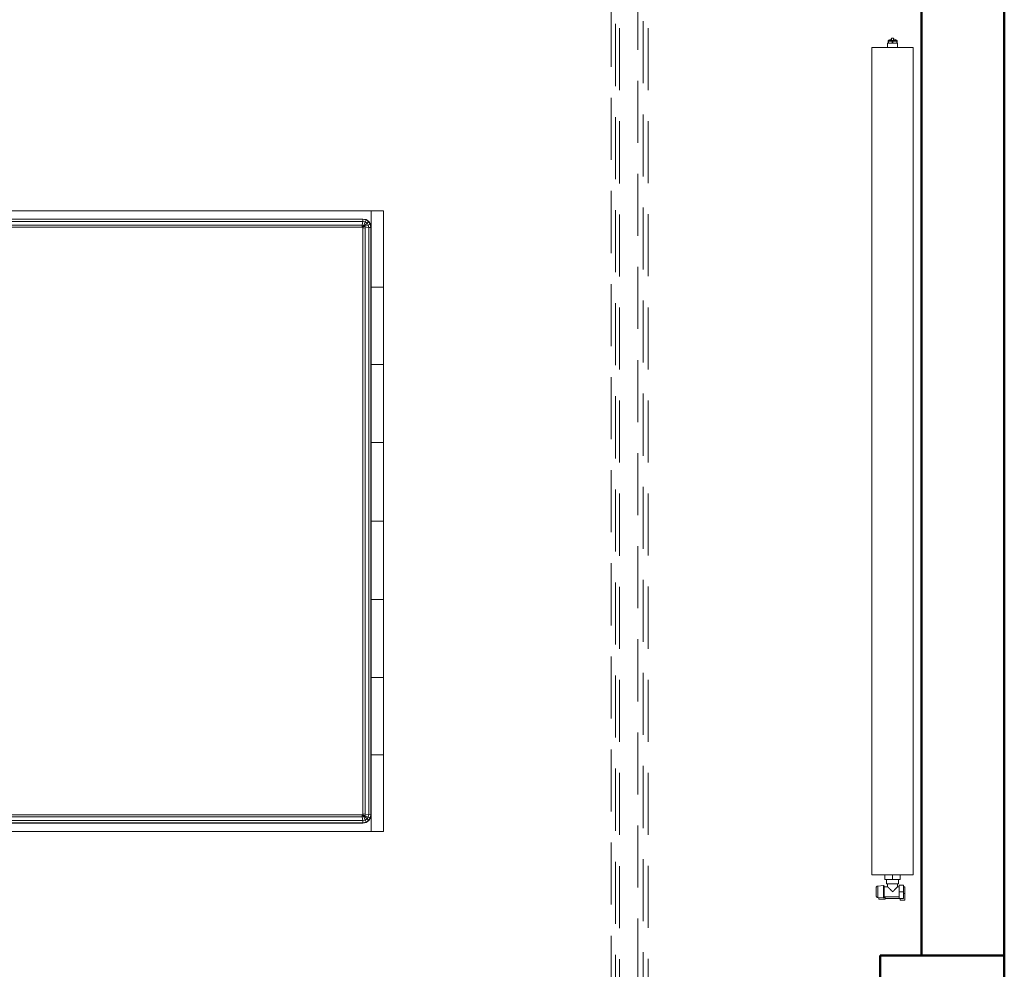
# Model space of a CAD drawing. Header units: millimetres. Extents: x -121 to 87583, y 4737 to 43333.
# Tile 71 of 86: x 47857 to 50236, y 38642 to 40938. Entities that reach past the tile are written whole.
import ezdxf

# ---------------------------------------------------------------- set-up
doc = ezdxf.new("R2010")
doc.units = ezdxf.units.MM
doc.linetypes.add('ADSK_Скрыто', pattern=[300, 150, -150])
doc.linetypes.add('ADSK_Штриховая_ш3 п1_5', pattern=[225, 150, -75])
for name, color, linetype, lineweight in [('A-COLS-____-MCUT', 52, 'Continuous', 50), ('A-COLS-____-OTLN', 52, 'Continuous', 20), ('A-DETL-____-HDLN', 90, 'ADSK_Скрыто', 9), ('A-DETL-____-MBND', 5, 'ADSK_Штриховая_ш3 п1_5', 20), ('A-WALL-____-MCUT', 113, 'Continuous', 50), ('A-WALL-____-OTLN', 113, 'Continuous', 20), ('I-FURN-____-OTLN', 30, 'Continuous', 20), ('M-EQPM-____-OTLN', 50, 'Continuous', 20)]:
    doc.layers.add(name, color=color, linetype=linetype, lineweight=lineweight)

# ---------------------------------------------------------------- blocks, each defined once
blk = doc.blocks.new('Прямая форма - 83 new-608820-В_Этаж 01_Водопровод')
at = {"layer": 'I-FURN-____-OTLN', "color": 9}
for p, q in [((750, -300), (750, 0)), ((-750, -300), (-750, 0)), ((-565.4, 0), (-565.4, -30)), ((-565.4, 0), (-565.4, -30)), ((-378.3, 0), (-378.3, -30)), ((-378.3, 0), (-378.3, -30)), ((-189.6, 0), (-189.6, -30)), ((-189.6, 0), (-189.6, -30)), ((0, 0), (0, -30)), ((0, 0), (0, -30)), ((189.6, 0), (189.6, -30)), ((189.6, 0), (189.6, -30)), ((378.3, 0), (378.3, -30)), ((378.3, 0), (378.3, -30)), ((565.4, 0), (565.4, -30)), ((565.4, 0), (565.4, -30)), ((1050, -300), (1050, 0)), ((-565.4, -30), (-750, -30)), ((-750, -30), (-565.4, -30)), ((-730, -50), (-728.5, -42.3)), ((-729.3, -50.1), (-727.8, -42.6)), ((-728.5, -42.3), (-724.1, -35.9)), ((-727.8, -42.6), (-728.5, -42.3)), ((-727.8, -42.6), (-723.7, -36.3)), ((-723, -44.6), (-727.8, -42.6)), ((-724.1, -35.9), (-717.7, -31.5)), ((-723.7, -36.3), (-724.1, -35.9)), ((-724.1, -50.6), (-723, -44.6)), ((-723.7, -36.3), (-717.4, -32.2)), ((-719.9, -40.1), (-723.7, -36.3)), ((-723, -44.6), (-719.9, -40.1)), ((-714.5, -48.1), (-723, -44.6)), ((-719.9, -40.1), (-715.4, -37)), ((-713.5, -46.5), (-719.9, -40.1)), ((-717.7, -31.5), (-710, -30)), ((-717.4, -32.2), (-717.7, -31.5)), ((-717.4, -32.2), (-709.9, -30.7)), ((-715.4, -37), (-717.4, -32.2)), ((-715.4, -37), (-709.4, -35.9)), ((-711.9, -45.5), (-715.4, -37)), ((-714.5, -48.1), (-713.5, -46.5)), ((-713.5, -46.5), (-711.9, -45.5)), ((-710, -50), (-713.5, -46.5)), ((-711.9, -45.5), (-708.5, -44.8)), ((-710, -50), (-711.9, -45.5)), ((-709.9, -30.7), (-710, -30)), ((-709.9, -30.7), (709.9, -30.7)), ((-709.4, -35.9), (-709.9, -30.7)), ((-709.4, -35.9), (709.4, -35.9)), ((-708.5, -44.8), (-709.4, -35.9)), ((-708.5, -44.8), (708.5, -44.8)), ((-708, -50), (-708.5, -44.8)), ((-378.3, -30), (-565.4, -30)), ((-565.4, -30), (-378.3, -30)), ((-189.6, -30), (-378.3, -30)), ((-378.3, -30), (-189.6, -30)), ((0, -30), (-189.6, -30)), ((-189.6, -30), (0, -30)), ((189.6, -30), (0, -30)), ((0, -30), (189.6, -30)), ((378.3, -30), (189.6, -30)), ((189.6, -30), (378.3, -30)), ((378.3, -30), (565.4, -30)), ((378.3, -30), (565.4, -30)), ((565.4, -30), (750, -30)), ((565.4, -30), (750, -30)), ((708, -50), (708.5, -44.8)), ((708.5, -44.8), (709.4, -35.9)), ((708.5, -44.8), (711.9, -45.5)), ((709.4, -35.9), (709.9, -30.7)), ((709.4, -35.9), (715.4, -37)), ((709.9, -30.7), (710, -30)), ((709.9, -30.7), (717.4, -32.2)), ((710, -30), (717.7, -31.5)), ((710, -50), (711.9, -45.5)), ((710, -50), (713.5, -46.5)), ((711.9, -45.5), (715.4, -37)), ((711.9, -45.5), (713.5, -46.5)), ((713.5, -46.5), (719.9, -40.1)), ((713.5, -46.5), (714.5, -48.1)), ((714.5, -48.1), (723, -44.6)), ((715.4, -37), (717.4, -32.2)), ((715.4, -37), (719.9, -40.1)), ((717.4, -32.2), (717.7, -31.5)), ((717.4, -32.2), (723.7, -36.3)), ((717.7, -31.5), (724.1, -35.9)), ((719.9, -40.1), (723.7, -36.3)), ((719.9, -40.1), (723, -44.6)), ((723, -44.6), (727.8, -42.6)), ((723, -44.6), (724.1, -50.6)), ((723.7, -36.3), (724.1, -35.9)), ((723.7, -36.3), (727.8, -42.6)), ((724.1, -35.9), (728.5, -42.3)), ((727.8, -42.6), (728.5, -42.3)), ((727.8, -42.6), (729.3, -50.1)), ((728.5, -42.3), (730, -50)), ((-730, -1950), (-730, -50)), ((-729.3, -50.1), (-730, -50)), ((-729.3, -1949.9), (-729.3, -50.1)), ((-724.1, -50.6), (-729.3, -50.1)), ((-724.1, -1949.4), (-724.1, -50.6)), ((-715.2, -51.5), (-724.1, -50.6)), ((-715.2, -51.5), (-714.5, -48.1)), ((-715.2, -1948.5), (-715.2, -51.5)), ((-710, -52), (-715.2, -51.5)), ((-710, -50), (-714.5, -48.1)), ((-709.7, -50.3), (-710, -50)), ((-710, -52), (-709.7, -50.3)), ((-710, -1948), (-710, -52)), ((-709.7, -50.3), (-708, -50)), ((-708, -50), (708, -50)), ((708, -50), (709.7, -50.3)), ((709.7, -50.3), (710, -50)), ((709.7, -50.3), (710, -52)), ((710, -50), (714.5, -48.1)), ((710, -52), (715.2, -51.5)), ((710, -52), (710, -1948)), ((714.5, -48.1), (715.2, -51.5)), ((715.2, -51.5), (724.1, -50.6)), ((715.2, -51.5), (715.2, -1948.5)), ((724.1, -50.6), (729.3, -50.1)), ((724.1, -50.6), (724.1, -1949.4)), ((729.3, -50.1), (730, -50)), ((729.3, -50.1), (729.3, -1949.9)), ((730, -50), (730, -1950)), ((-1050, -300), (-1050, -200)), ((-750, -300), (-1050, -300)), ((-912, -315), (-912, -300)), ((-910.4, -315), (-910.4, -300)), ((-906, -315), (-906, -300)), ((-900, -315), (-900, -300)), ((-894, -315), (-894, -300)), ((-889.6, -315), (-889.6, -300)), ((-888, -315), (-888, -300)), ((-750, -1970), (-750, -300)), ((1050, -300), (750, -300)), ((750, -300), (750, -1970)), ((888, -315), (888, -300)), ((889.6, -315), (889.6, -300)), ((894, -315), (894, -300)), ((900, -315), (900, -300)), ((906, -315), (906, -300)), ((910.4, -315), (910.4, -300)), ((912, -315), (912, -300)), ((-912, -315), (-910.4, -315)), ((-910.4, -315), (-906, -315)), ((-906, -315), (-900, -315)), ((-900, -315), (-894, -315)), ((-894, -315), (-889.6, -315)), ((-889.6, -315), (-888, -315)), ((888, -315), (889.6, -315)), ((889.6, -315), (894, -315)), ((894, -315), (900, -315)), ((900, -315), (906, -315)), ((906, -315), (910.4, -315)), ((910.4, -315), (912, -315)), ((-730, -1950), (-729.3, -1949.9)), ((-728.5, -1957.7), (-730, -1950)), ((-729.3, -1949.9), (-724.1, -1949.4)), ((-727.8, -1957.4), (-729.3, -1949.9)), ((-724.1, -1949.4), (-715.2, -1948.5)), ((-723, -1955.4), (-724.1, -1949.4)), ((-715.2, -1948.5), (-710, -1948)), ((-714.5, -1951.9), (-715.2, -1948.5)), ((-710, -1950), (-714.5, -1951.9)), ((-710, -1950), (-713.5, -1953.5)), ((-710, -1950), (-711.9, -1954.5)), ((-709.7, -1949.7), (-710, -1948)), ((-709.7, -1949.7), (-710, -1950)), ((-708, -1950), (-709.7, -1949.7)), ((-708, -1950), (-708.5, -1955.2)), ((708, -1950), (-708, -1950)), ((709.7, -1949.7), (708, -1950)), ((708, -1950), (708.5, -1955.2)), ((710, -1948), (709.7, -1949.7)), ((709.7, -1949.7), (710, -1950)), ((710, -1948), (715.2, -1948.5)), ((710, -1950), (714.5, -1951.9)), ((710, -1950), (713.5, -1953.5)), ((710, -1950), (711.9, -1954.5)), ((715.2, -1948.5), (714.5, -1951.9)), ((715.2, -1948.5), (724.1, -1949.4)), ((724.1, -1949.4), (723, -1955.4)), ((724.1, -1949.4), (729.3, -1949.9)), ((729.3, -1949.9), (727.8, -1957.4)), ((730, -1950), (728.5, -1957.7)), ((729.3, -1949.9), (730, -1950)), ((-750, -1970), (-565.4, -1970)), ((-750, -1970), (-750, -2000)), ((-750, -1970), (-750, -2000)), ((-750, -1970), (-565.4, -1970)), ((-727.8, -1957.4), (-728.5, -1957.7)), ((-724.1, -1964.1), (-728.5, -1957.7)), ((-723, -1955.4), (-727.8, -1957.4)), ((-723.7, -1963.7), (-727.8, -1957.4)), ((-723.7, -1963.7), (-724.1, -1964.1)), ((-717.7, -1968.5), (-724.1, -1964.1)), ((-719.9, -1959.9), (-723.7, -1963.7)), ((-717.4, -1967.8), (-723.7, -1963.7)), ((-714.5, -1951.9), (-723, -1955.4)), ((-719.9, -1959.9), (-723, -1955.4)), ((-713.5, -1953.5), (-719.9, -1959.9)), ((-715.4, -1963), (-719.9, -1959.9)), ((-717.4, -1967.8), (-717.7, -1968.5)), ((-710, -1970), (-717.7, -1968.5)), ((-715.4, -1963), (-717.4, -1967.8)), ((-709.9, -1969.3), (-717.4, -1967.8)), ((-711.9, -1954.5), (-715.4, -1963)), ((-709.4, -1964.1), (-715.4, -1963)), ((-713.5, -1953.5), (-714.5, -1951.9)), ((-711.9, -1954.5), (-713.5, -1953.5)), ((-708.5, -1955.2), (-711.9, -1954.5)), ((-709.9, -1969.3), (-710, -1970)), ((-709.4, -1964.1), (-709.9, -1969.3)), ((709.9, -1969.3), (-709.9, -1969.3)), ((-708.5, -1955.2), (-709.4, -1964.1)), ((709.4, -1964.1), (-709.4, -1964.1)), ((708.5, -1955.2), (-708.5, -1955.2)), ((-565.4, -1970), (-378.3, -1970)), ((-565.4, -1970), (-565.4, -2000)), ((-565.4, -1970), (-565.4, -2000)), ((-565.4, -1970), (-378.3, -1970)), ((-378.3, -1970), (-189.6, -1970)), ((-378.3, -1970), (-378.3, -2000)), ((-378.3, -1970), (-378.3, -2000)), ((-378.3, -1970), (-189.6, -1970)), ((-189.6, -1970), (0, -1970)), ((-189.6, -1970), (-189.6, -2000)), ((-189.6, -1970), (-189.6, -2000)), ((-189.6, -1970), (0, -1970)), ((0, -1970), (189.6, -1970)), ((0, -1970), (0, -2000)), ((0, -1970), (0, -2000)), ((0, -1970), (189.6, -1970)), ((189.6, -1970), (378.3, -1970)), ((189.6, -1970), (189.6, -2000)), ((189.6, -1970), (189.6, -2000)), ((189.6, -1970), (378.3, -1970)), ((378.3, -1970), (565.4, -1970)), ((378.3, -1970), (378.3, -2000)), ((378.3, -1970), (378.3, -2000)), ((378.3, -1970), (565.4, -1970)), ((565.4, -1970), (750, -1970)), ((565.4, -1970), (565.4, -2000)), ((565.4, -1970), (565.4, -2000)), ((565.4, -1970), (750, -1970)), ((711.9, -1954.5), (708.5, -1955.2)), ((708.5, -1955.2), (709.4, -1964.1)), ((715.4, -1963), (709.4, -1964.1)), ((709.4, -1964.1), (709.9, -1969.3)), ((717.4, -1967.8), (709.9, -1969.3)), ((709.9, -1969.3), (710, -1970)), ((717.7, -1968.5), (710, -1970)), ((713.5, -1953.5), (711.9, -1954.5)), ((711.9, -1954.5), (715.4, -1963)), ((714.5, -1951.9), (713.5, -1953.5)), ((713.5, -1953.5), (719.9, -1959.9)), ((714.5, -1951.9), (723, -1955.4)), ((719.9, -1959.9), (715.4, -1963)), ((715.4, -1963), (717.4, -1967.8)), ((723.7, -1963.7), (717.4, -1967.8)), ((717.4, -1967.8), (717.7, -1968.5)), ((724.1, -1964.1), (717.7, -1968.5)), ((723, -1955.4), (719.9, -1959.9)), ((719.9, -1959.9), (723.7, -1963.7)), ((723, -1955.4), (727.8, -1957.4)), ((727.8, -1957.4), (723.7, -1963.7)), ((723.7, -1963.7), (724.1, -1964.1)), ((728.5, -1957.7), (724.1, -1964.1)), ((727.8, -1957.4), (728.5, -1957.7)), ((750, -1970), (750, -2000)), ((750, -1970), (750, -2000)), ((-565.4, -2000), (-750, -2000)), ((-750, -2000), (-565.4, -2000)), ((-378.3, -2000), (-565.4, -2000)), ((-565.4, -2000), (-378.3, -2000)), ((-189.6, -2000), (-378.3, -2000)), ((-378.3, -2000), (-189.6, -2000)), ((0, -2000), (-189.6, -2000)), ((-189.6, -2000), (0, -2000)), ((189.6, -2000), (0, -2000)), ((0, -2000), (189.6, -2000)), ((378.3, -2000), (189.6, -2000)), ((189.6, -2000), (378.3, -2000)), ((378.3, -2000), (565.4, -2000)), ((378.3, -2000), (565.4, -2000)), ((565.4, -2000), (750, -2000)), ((565.4, -2000), (750, -2000))]:
    blk.add_line(p, q, dxfattribs=at)
blk = doc.blocks.new('Прямая форма - FU - 050-608821-В_Этаж 01_Водопровод')
blk.add_blockref('Прямая форма - 83 new-608820-В_Этаж 01_Водопровод', (0, 0))
blk = doc.blocks.new('Прямая форма - 83 new-608836-В_Этаж 01_Водопровод')
at = {"layer": 'A-COLS-____-MCUT', "color": 253}
for p, q in [((150, 150), (-150, 150)), ((-150, 150), (-150, -150)), ((150, -150), (150, 150)), ((-150, -150), (150, -150))]:
    blk.add_line(p, q, dxfattribs=at)
blk = doc.blocks.new('Прямая форма - CRE - 002-608837-В_Этаж 01_Водопровод')
blk.add_blockref('Прямая форма - 83 new-608836-В_Этаж 01_Водопровод', (0, 0))
blk = doc.blocks.new('Прямая форма - 83 new-608943-В_Этаж 01_Водопровод')
at = {"layer": 'A-WALL-____-MCUT', "color": 253}
for p, q in [((3800, 0), (0, 0)), ((3800, -200), (3800, 0)), ((0, -200), (3800, -200))]:
    blk.add_line(p, q, dxfattribs=at)
blk = doc.blocks.new('Прямая форма - SW - 006-608944-В_Этаж 01_Водопровод')
blk.add_blockref('Прямая форма - 83 new-608943-В_Этаж 01_Водопровод', (0, 0))
blk = doc.blocks.new('83 new_ifc_RVT-1-В_Этаж 01_Водопровод')
at = {"layer": 'A-COLS-____-OTLN', "color": 9, "lineweight": 20}
blk.add_blockref('Прямая форма - CRE - 002-608837-В_Этаж 01_Водопровод', (30060.3, 38525.8), dxfattribs=at)
at = {"layer": 'A-WALL-____-OTLN', "color": 9, "lineweight": 20, "rotation": 270}
blk.add_blockref('Прямая форма - SW - 006-608944-В_Этаж 01_Водопровод', (30210.3, 42475.8), dxfattribs=at)
at = {"layer": 'I-FURN-____-OTLN', "color": 9, "lineweight": 20, "rotation": 90}
blk.add_blockref('Прямая форма - FU - 050-608821-В_Этаж 01_Водопровод', (26710.3, 39725.8), dxfattribs=at)
blk = doc.blocks.new('ADSK_Радиатор универсальный_Боковое подключение_Клапаны - Радиатор 600х2000-1669065-В_Этаж 01_Водопровод')
at = {"layer": 'A-DETL-____-HDLN', "flags": 128}
for points in [[(-1050, 20), (-1050, 20), (-1050, 20), (-1049.9, 20), (-1049.9, 20), (-1049.8, 20), (-1049.7, 20)], [(-1049.7, 20), (-1049.8, 20), (-1049.9, 20), (-1049.9, 20), (-1050, 20), (-1050, 20), (-1050, 20), (-1050, 20)], [(-1032, 20), (-1032, 20), (-1032, 20), (-1032.1, 20), (-1032.1, 20), (-1032.2, 20), (-1032.3, 20)], [(-1032.2, 20), (-1032.1, 20), (-1032.1, 20), (-1032, 20), (-1032, 20), (-1032, 20), (-1032, 20)], [(-1053.8, 0), (-1053.9, 0), (-1053.9, 0), (-1054, 0), (-1054, 0), (-1054, 0)], [(-1054, 0), (-1054, 0), (-1054, 0), (-1053.9, 0), (-1053.8, 0), (-1053.7, 0)], [(-1028, 0), (-1028, 0), (-1028, 0), (-1028.1, 0), (-1028.2, 0)], [(-1028.2, 0), (-1028.1, 0), (-1028.1, 0), (-1028, 0), (-1028, 0), (-1028, 0)]]:
    blk.add_lwpolyline(points, dxfattribs=at)
at = {"layer": 'M-EQPM-____-OTLN'}
for p, q in [((1000, 30), (-1000, 30)), ((-1000, 30), (-1000, -70)), ((-1000, 30), (-1000, -70)), ((1000, 30), (-1000, 30)), ((1000, -70), (1000, 30)), ((1000, -70), (1000, 30)), ((-1058.5, 13), (-1058.5, -2)), ((-1055.2, 13), (-1058.5, 13)), ((-1054.9, 15.8), (-1056, 2.3)), ((-1026, 2.3), (-1056, 2.3)), ((-1027.1, 15.8), (-1054.9, 15.8)), ((-1026, 2.3), (-1027.1, 15.8)), ((-1058.5, -2), (-1053, -2)), ((-1057, -2), (-1057, -36)), ((-1053, 0), (-1053, -36)), ((-1029, 0), (-1053, 0)), ((-1029, -8), (-1029, 0)), ((-1022, -8), (-1029, -8)), ((-1011, -5.5), (-1022, -5.5)), ((-1022, -5.5), (-1022, -34.5)), ((-1011, -20), (-1011, -1.5)), ((-1011, -1.5), (-1000, -1.5)), ((-1011, -38.5), (-1011, -20)), ((-1011, -20), (-1000, -20)), ((1010, -8), (1000, -8)), ((1010, -9.1), (1010, -8)), ((1010, -9.2), (1010, -10.1)), ((1010, -9.2), (1015, -9.2)), ((1015, -10.1), (1010, -10.1)), ((1010, -18.9), (1010, -10.2)), ((1010, -19.1), (1010, -20.9)), ((1010, -19.1), (1015, -19.1)), ((1015, -20.9), (1010, -20.9)), ((1010, -29.8), (1010, -21.1)), ((1017, -9.2), (1015, -9.2)), ((1015, -10.1), (1015, -9.2)), ((1015, -10.1), (1015, -19.1)), ((1015, -20.9), (1015, -19.1)), ((1015, -20.9), (1015, -29.9)), ((1017, -30.8), (1017, -9.2)), ((1017, -9.5), (1017, -9.2)), ((1022, -17.5), (1017, -17.5)), ((1022, -22.5), (1017, -22.5)), ((1022, -22.5), (1022, -17.5)), ((-1061, -38), (-1057, -38)), ((-1061, -50), (-1061, -38)), ((-1057, -36), (-1041, -36)), ((-1057, -46), (-1057, -36)), ((-1041, -46), (-1057, -46)), ((-1045, -46), (-1045, -50)), ((-1041, -36), (-1025, -36)), ((-1041, -36), (-1041, -46)), ((-1025, -46), (-1041, -46)), ((-1029, -36), (-1029, -32)), ((-1029, -32), (-1022, -32)), ((-1029, -50), (-1029, -46)), ((-1025, -46), (-1025, -36)), ((-1022, -34.5), (-1011, -34.5)), ((-1011, -38.5), (-1000, -38.5)), ((1000, -32), (1010, -32)), ((1010, -29.9), (1010, -30.8)), ((1010, -29.9), (1015, -29.9)), ((1015, -30.8), (1010, -30.8)), ((1010, -32), (1010, -30.9)), ((1015, -30.8), (1015, -29.9)), ((1015, -30.8), (1017, -30.8)), ((1017, -30.8), (1017, -30.5)), ((-1045, -50), (-1061, -50)), ((-1029, -50), (-1045, -50)), ((-1000, -70), (1000, -70)), ((-1000, -70), (1000, -70))]:
    blk.add_line(p, q, dxfattribs=at)
at = {"layer": 'M-EQPM-____-OTLN', "flags": 128}
for points in [[(-1054, 0), (-1054.1, 0), (-1054.2, 0), (-1054.2, 0), (-1054.3, 0), (-1054.4, 0), (-1054.5, 0.1), (-1054.6, 0.1), (-1054.6, 0.1), (-1054.7, 0.1), (-1054.8, 0.2), (-1054.9, 0.2), (-1054.9, 0.2), (-1055, 0.3), (-1055.1, 0.3), (-1055.1, 0.3), (-1055.2, 0.4), (-1055.3, 0.4), (-1055.3, 0.5), (-1055.4, 0.6), (-1055.4, 0.6), (-1055.5, 0.7), (-1055.5, 0.7), (-1055.6, 0.8), (-1055.6, 0.9), (-1055.7, 0.9), (-1055.7, 1), (-1055.8, 1.1), (-1055.8, 1.1), (-1055.8, 1.2), (-1055.9, 1.3), (-1055.9, 1.4), (-1055.9, 1.4), (-1055.9, 1.5), (-1056, 1.6), (-1056, 1.7), (-1056, 1.7), (-1056, 1.8), (-1056, 1.9), (-1056, 2), (-1056, 2.1), (-1056, 2.1), (-1056, 2.2), (-1056, 2.3), (-1056, 2.3)], [(-1054.9, 15.8), (-1054.9, 16), (-1054.8, 16.2), (-1054.8, 16.4), (-1054.7, 16.6), (-1054.7, 16.8), (-1054.6, 17), (-1054.5, 17.2), (-1054.4, 17.4), (-1054.3, 17.5), (-1054.2, 17.7), (-1054.1, 17.9), (-1054, 18), (-1053.9, 18.2), (-1053.7, 18.3), (-1053.6, 18.5), (-1053.4, 18.6), (-1053.3, 18.8), (-1053.1, 18.9), (-1053, 19), (-1052.8, 19.1), (-1052.7, 19.2), (-1052.5, 19.3), (-1052.3, 19.4), (-1052.1, 19.5), (-1051.9, 19.6), (-1051.8, 19.7), (-1051.6, 19.7), (-1051.4, 19.8), (-1051.2, 19.9), (-1051, 19.9), (-1050.8, 19.9), (-1050.6, 20), (-1050.4, 20), (-1050.2, 20), (-1050, 20)], [(-1050, 20), (-1050, 20), (-1050, 20), (-1049.9, 20), (-1049.9, 20), (-1049.8, 20), (-1049.7, 20), (-1049.6, 20), (-1049.5, 20), (-1049.4, 20), (-1049.3, 20), (-1049.1, 20), (-1049, 20), (-1048.8, 20), (-1048.6, 20), (-1048.4, 20), (-1048.2, 20), (-1048, 20), (-1047.8, 20), (-1047.5, 20), (-1047.3, 20), (-1047, 20), (-1046.7, 20), (-1046.5, 20), (-1046.2, 20)], [(-1032, 20), (-1032, 20), (-1032, 20), (-1032.1, 20), (-1032.1, 20), (-1032.2, 20), (-1032.3, 20), (-1032.4, 20), (-1032.5, 20), (-1032.6, 20), (-1032.7, 20), (-1032.9, 20), (-1033, 20), (-1033.2, 20), (-1033.4, 20), (-1033.6, 20), (-1033.8, 20), (-1034, 20), (-1034.2, 20), (-1034.5, 20), (-1034.7, 20), (-1035, 20), (-1035.3, 20), (-1035.5, 20), (-1035.8, 20), (-1036.1, 20), (-1036.4, 20), (-1036.8, 20), (-1037.1, 20), (-1037.4, 20), (-1037.7, 20), (-1038.1, 20), (-1038.4, 20), (-1038.8, 20), (-1039.1, 20), (-1039.5, 20), (-1039.8, 20), (-1040.2, 20), (-1040.5, 20), (-1040.9, 20), (-1041.3, 20), (-1041.6, 20), (-1042, 20), (-1042.3, 20), (-1042.7, 20), (-1043, 20), (-1043.4, 20), (-1043.7, 20), (-1044.1, 20), (-1044.4, 20), (-1044.7, 20), (-1045.1, 20), (-1045.4, 20), (-1045.7, 20), (-1046, 20), (-1046.3, 20), (-1046.6, 20), (-1046.9, 20), (-1047.1, 20), (-1047.4, 20), (-1047.6, 20), (-1047.9, 20), (-1048.1, 20), (-1048.3, 20), (-1048.5, 20), (-1048.7, 20), (-1048.9, 20), (-1049.1, 20), (-1049.2, 20), (-1049.4, 20), (-1049.5, 20), (-1049.6, 20), (-1049.7, 20), (-1049.8, 20), (-1049.9, 20), (-1049.9, 20), (-1050, 20), (-1050, 20), (-1050, 20), (-1050, 20)], [(-1035.7, 20), (-1035.4, 20), (-1035.1, 20), (-1034.9, 20), (-1034.6, 20), (-1034.4, 20), (-1034.1, 20), (-1033.9, 20), (-1033.7, 20), (-1033.5, 20), (-1033.3, 20), (-1033.1, 20), (-1032.9, 20), (-1032.8, 20), (-1032.6, 20), (-1032.5, 20), (-1032.4, 20), (-1032.3, 20), (-1032.2, 20), (-1032.1, 20), (-1032.1, 20), (-1032, 20), (-1032, 20), (-1032, 20), (-1032, 20)], [(-1032, 20), (-1031.8, 20), (-1031.6, 20), (-1031.4, 20), (-1031.2, 19.9), (-1031, 19.9), (-1030.8, 19.9), (-1030.6, 19.8), (-1030.4, 19.7), (-1030.2, 19.7), (-1030.1, 19.6), (-1029.9, 19.5), (-1029.7, 19.4), (-1029.5, 19.3), (-1029.3, 19.2), (-1029.2, 19.1), (-1029, 19), (-1028.9, 18.9), (-1028.7, 18.8), (-1028.6, 18.6), (-1028.4, 18.5), (-1028.3, 18.3), (-1028.1, 18.2), (-1028, 18), (-1027.9, 17.9), (-1027.8, 17.7), (-1027.7, 17.5), (-1027.6, 17.4), (-1027.5, 17.2), (-1027.4, 17), (-1027.3, 16.8), (-1027.3, 16.6), (-1027.2, 16.4), (-1027.2, 16.2), (-1027.1, 16), (-1027.1, 15.8)], [(-1026, 2.3), (-1026, 2.3), (-1026, 2.2), (-1026, 2.1), (-1026, 2), (-1026, 1.9), (-1026, 1.9), (-1026, 1.8), (-1026, 1.7), (-1026, 1.6), (-1026.1, 1.5), (-1026.1, 1.5), (-1026.1, 1.4), (-1026.1, 1.3), (-1026.1, 1.2), (-1026.2, 1.2), (-1026.2, 1.1), (-1026.3, 1), (-1026.3, 1), (-1026.3, 0.9), (-1026.4, 0.8), (-1026.4, 0.8), (-1026.5, 0.7), (-1026.5, 0.6), (-1026.6, 0.6), (-1026.6, 0.5), (-1026.7, 0.5), (-1026.8, 0.4), (-1026.8, 0.4), (-1026.9, 0.3), (-1027, 0.3), (-1027, 0.2), (-1027.1, 0.2), (-1027.2, 0.2), (-1027.3, 0.1), (-1027.3, 0.1), (-1027.4, 0.1), (-1027.5, 0.1), (-1027.6, 0), (-1027.6, 0), (-1027.7, 0), (-1027.8, 0), (-1027.9, 0), (-1028, 0), (-1028, 0)], [(-1051.6, 0), (-1051.9, 0), (-1052.1, 0), (-1052.4, 0), (-1052.6, 0), (-1052.9, 0), (-1053.1, 0), (-1053.2, 0), (-1053.4, 0), (-1053.6, 0), (-1053.7, 0), (-1053.8, 0), (-1053.9, 0), (-1053.9, 0), (-1054, 0), (-1054, 0), (-1054, 0)], [(-1054, 0), (-1054, 0), (-1054, 0), (-1053.9, 0), (-1053.8, 0), (-1053.7, 0), (-1053.6, 0), (-1053.5, 0), (-1053.3, 0), (-1053.2, 0), (-1053, 0), (-1052.8, 0), (-1052.5, 0), (-1052.3, 0), (-1052, 0), (-1051.7, 0), (-1051.4, 0), (-1051.1, 0), (-1050.8, 0), (-1050.4, 0), (-1050.1, 0), (-1049.7, 0), (-1049.3, 0), (-1048.9, 0), (-1048.5, 0), (-1048, 0), (-1047.6, 0), (-1047.1, 0), (-1046.7, 0), (-1046.2, 0), (-1045.7, 0), (-1045.2, 0), (-1044.7, 0), (-1044.2, 0), (-1043.7, 0), (-1043.2, 0), (-1042.7, 0), (-1042.2, 0), (-1041.7, 0), (-1041.1, 0), (-1040.6, 0), (-1040.1, 0), (-1039.6, 0), (-1039.1, 0), (-1038.6, 0), (-1038, 0), (-1037.5, 0), (-1037, 0), (-1036.6, 0), (-1036.1, 0), (-1035.6, 0), (-1035.1, 0), (-1034.7, 0), (-1034.2, 0), (-1033.8, 0), (-1033.3, 0), (-1032.9, 0), (-1032.5, 0), (-1032.1, 0), (-1031.8, 0), (-1031.4, 0), (-1031.1, 0), (-1030.7, 0), (-1030.4, 0), (-1030.1, 0), (-1029.9, 0), (-1029.6, 0), (-1029.4, 0), (-1029.1, 0), (-1028.9, 0), (-1028.8, 0), (-1028.6, 0), (-1028.4, 0), (-1028.3, 0), (-1028.2, 0), (-1028.1, 0), (-1028.1, 0), (-1028, 0), (-1028, 0), (-1028, 0)], [(-1028, 0), (-1028, 0), (-1028, 0), (-1028.1, 0), (-1028.2, 0), (-1028.3, 0), (-1028.4, 0), (-1028.5, 0), (-1028.7, 0), (-1028.8, 0), (-1029, 0), (-1029.2, 0), (-1029.5, 0), (-1029.7, 0), (-1030, 0), (-1030.3, 0)], [(1015, -9.2), (1015.5, -9.3), (1016, -9.4)], [(1017, -10.1), (1017.8, -11), (1018.6, -12.5), (1019.6, -15.7), (1019.8, -17.5)], [(1017, -29.9), (1017.8, -29), (1018.6, -27.5), (1019.6, -24.3), (1019.8, -22.5)], [(1015, -30.8), (1015.5, -30.7), (1016, -30.6)]]:
    blk.add_lwpolyline(points, dxfattribs=at)
at = {"layer": 'M-EQPM-____-OTLN'}
for points, knots in [([(-1041, -20), (-1040.2, -19.2), (-1038.7, -17.7), (-1036.8, -15.8), (-1035.5, -14.5), (-1034.8, -13.8), (-1034.3, -13.3), (-1033.8, -12.8), (-1033.3, -12.3), (-1032.8, -11.8), (-1032.3, -11.3), (-1031.8, -10.8), (-1031.4, -10.4), (-1031, -10), (-1030.6, -9.6), (-1030.3, -9.3), (-1029.9, -8.9), (-1029.7, -8.7), (-1029.4, -8.4), (-1029.2, -8.2), (-1029.1, -8.1), (-1029, -8), (-1029, -8)], [0, 0, 0, 0, 0.142857, 0.285714, 0.357143, 0.392857, 0.428571, 0.464286, 0.5, 0.535714, 0.571429, 0.607143, 0.642857, 0.678571, 0.714286, 0.75, 0.785714, 0.821429, 0.857143, 0.892857, 0.928571, 1, 1, 1, 1]), ([(-1029, -32), (-1029, -32), (-1029.1, -31.9), (-1029.2, -31.8), (-1029.4, -31.6), (-1029.7, -31.3), (-1029.9, -31.1), (-1030.3, -30.7), (-1030.6, -30.4), (-1031, -30), (-1031.4, -29.6), (-1031.8, -29.2), (-1032.3, -28.7), (-1032.8, -28.2), (-1033.4, -27.6), (-1034.1, -26.9), (-1034.8, -26.2), (-1035.5, -25.5), (-1036.8, -24.2), (-1038.7, -22.3), (-1040.2, -20.8), (-1041, -20)], [0, 0, 0, 0, 0.071429, 0.107143, 0.142857, 0.178571, 0.214286, 0.25, 0.285714, 0.321429, 0.357143, 0.392857, 0.428571, 0.464286, 0.5, 0.571429, 0.607143, 0.642857, 0.714286, 0.857143, 1, 1, 1, 1])]:
    blk.add_open_spline(points, degree=3, knots=knots, dxfattribs=at)

msp = doc.modelspace()

# ---------------------------------------------------------------- linework, layer by layer
at = {"layer": 'A-DETL-____-MBND', "color": 220}
for p, q in [((49286.4, 42323.6), (49286.4, 35817)), ((49306.4, 35817), (49306.4, 42323.6)), ((49296.4, 35827.3), (49296.4, 42055.3))]:
    msp.add_line(p, q, dxfattribs=at)
at = {"layer": 'A-DETL-____-MBND', "color": 150}
for p, q in [((49350.9, 41915), (49350.9, 35814.8)), ((49375.9, 35817.3), (49375.9, 41915)), ((49363.4, 35833.8), (49363.4, 41895))]:
    msp.add_line(p, q, dxfattribs=at)

# ---------------------------------------------------------------- block references
at = {"lineweight": 9}
msp.add_blockref('83 new_ifc_RVT-1-В_Этаж 01_Водопровод', (20026.1, 0), dxfattribs=at)
at = {"layer": 'A-DETL-____-HDLN', "rotation": 89.99999999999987}
msp.add_blockref('ADSK_Радиатор универсальный_Боковое подключение_Клапаны - Радиатор 600х2000-1669065-В_Этаж 01_Водопровод', (49946.4, 39870.7), dxfattribs=at)

doc.saveas('drawing.dxf')
